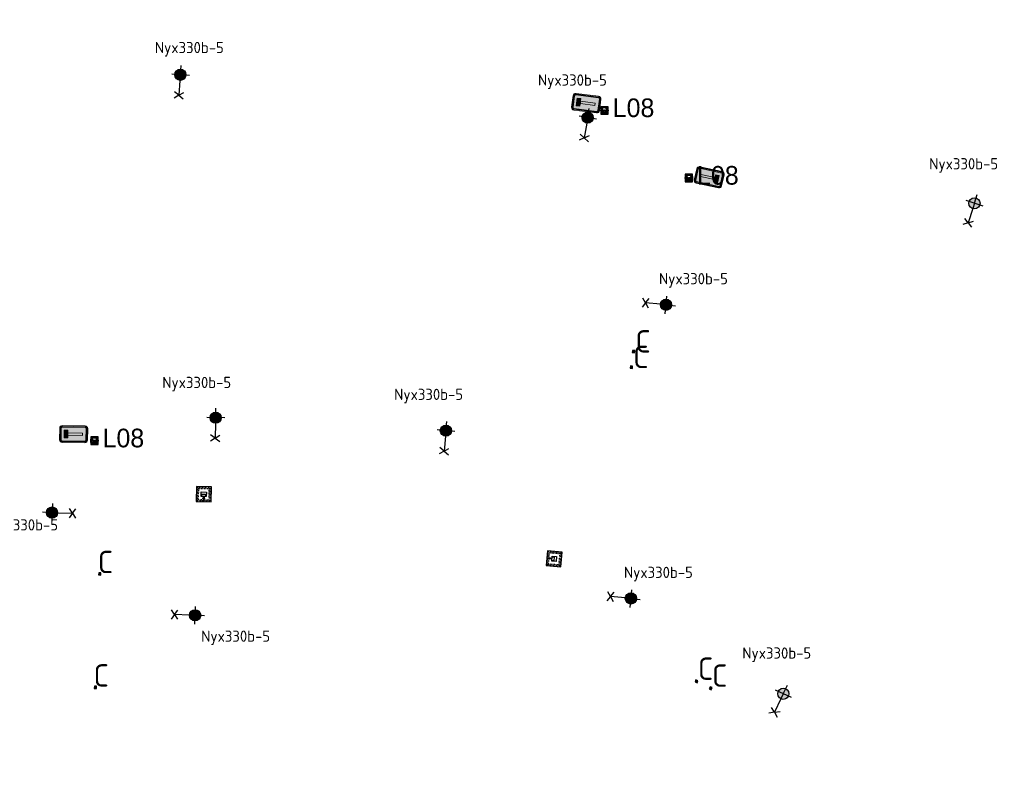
# Model space of a CAD drawing. Header units: metres. Extents: x 167358 to 169466, y 462430 to 462985.
# Tile 3 of 29: x 167509 to 167641, y 462631 to 462734. Entities that reach past the tile are written whole.
import ezdxf
from ezdxf.enums import TextEntityAlignment as Align

# ---------------------------------------------------------------- set-up
doc = ezdxf.new("R2018")
doc.units = ezdxf.units.M
doc.header["$LTSCALE"] = 0.2
doc.linetypes.add('DASHED', pattern=[0.75, 0.5, -0.25])
for name, color, linetype, lineweight in [('N-WE-IE-MEUBILAIR_WEGMEUBILAIR_CONTAINER-S', 162, 'Continuous', 25), ('N-WE-IE-MEUBILAIR_WEGMEUBILAIR_CONTAINER_ONDERGRONDS-S', 24, 'Continuous', 25), ('N-WE-IE-MEUBILAIR_WEGMEUBILAIR_LICHTMAST-S', 24, 'Continuous', 25), ('N-WE-IE-MEUBILAIR_WEGMEUBILAIR_VERKEERSBORD-S', 92, 'Continuous', 25), ('N-WE-VW-VERKEERSTEKEN_BORD_L-S', 7, 'Continuous', 25)]:
    doc.layers.add(name, color=color, linetype=linetype, lineweight=lineweight)
doc.layers.add('X_uitv', color=7, linetype='Continuous')
doc.styles.add('NLCS-ISO', font='NLCS-ISO.ttf')
doc.styles.add('ZURICH', font='ZURCHN.TTF')
picture_1 = doc.add_image_def('image1.png', size_in_pixel=(1080, 776))

# ---------------------------------------------------------------- blocks, each defined once
blk = doc.blocks.new('N-SIE-WEG_LICHTMAST_1UITHOUDER-SO')
h = blk.add_hatch(color=256)
edge = h.paths.add_edge_path()
edge.add_arc((0, 0), 1.5, 0, 360)
for p, q in [((-5.5, 0), (-6.34, 1.24)), ((-5.5, 0), (-6.34, -1.24)), ((-5.5, 0), (-4.66, 1.24)), ((-1.5, 0), (-5.5, 0)), ((-5.5, 0), (-4.66, -1.24)), ((0, 0), (-1.49, 0)), ((0, -2.42), (0, 2.33)), ((0, 0), (2.52, 0))]:
    blk.add_line(p, q)
blk.add_circle((0, 0), 1.5)
at = {"style": 'ZURICH'}
blk.add_attdef('TYPE', text='', height=3, dxfattribs=at).set_placement((6.91, 5.26), align=Align.BOTTOM_CENTER)
blk = doc.blocks.new('SIE-WEG_CONTAINER_TEGEL')
at = {"flags": 128}
blk.add_lwpolyline([(-0.15, -0.15), (0.15, -0.15), (0.15, 0.15), (-0.15, 0.15)], close=True, dxfattribs=at)
blk.add_solid([(-0.15, 0.15), (-0.15, -0.15), (0.15, 0.15), (0.15, -0.15)])
at = {"style": 'NLCS-ISO'}
blk.add_text('C', height=0.2, dxfattribs=at).set_placement((0, 0), align=Align.MIDDLE_CENTER)
blk.add_attdef('TEGEL', (0.09, 0.26), '', height=3, dxfattribs=at)
blk = doc.blocks.new('CONTAINER_ONDERGRONDSE_5000L')
at = {"ltscale": 0.2}
blk.add_lwpolyline([(0, 2), (0, 0), (2, 0), (2, 2)], close=True, dxfattribs=at)
at = {"color": 8, "linetype": 'DASHED', "ltscale": 0.2}
for points in [[(0.14, 1.86), (0.14, 0.14), (1.86, 0.14), (1.86, 1.86)], [(0.27, 1.72), (0.27, 0.27), (1.72, 0.27), (1.72, 1.72)]]:
    blk.add_lwpolyline(points, close=True, dxfattribs=at)
blk.add_lwpolyline([(0.65, 0.7), (0.65, 1.3), (1.35, 1.3), (1.35, 0.7)], close=True)
for points in [[(0.75, 0.7), (0.75, 1), (1.25, 1), (1.25, 0.7)], [(1, 0.7), (1.12, 0.38), (0.88, 0.38), (1, 0.7)], [(1, 0), (1, 0.7)]]:
    blk.add_lwpolyline(points)
blk = doc.blocks.new('N-SVW-VERKEERSTEKEN_BORD_L08-SO')
at = {"true_color": 0x007dc8}
h = blk.add_hatch(color=152, dxfattribs=at)
h.dxf.hatch_style = 1
h.paths.add_polyline_path([(-2.25, 3.05), (-2.25, -3.05, 0.414214), (-1.55, -3.75), (0, -3.75), (0, -3.55), (-1.55, -3.55, -0.414214), (-2.05, -3.05), (-2.05, 3.05, -0.414214), (-1.55, 3.55), (0, 3.55), (0, 3.75), (-1.55, 3.75, 0.414214)])
at = {"true_color": 0xffffff}
h = blk.add_hatch(color=7, dxfattribs=at)
h.dxf.hatch_style = 1
h.paths.add_polyline_path([(-1.55, -3.35, -0.414214), (-1.85, -3.05), (-1.85, 3.05, -0.414214), (-1.55, 3.35), (0, 3.35), (0, 3.55), (-1.55, 3.55, 0.414214), (-2.05, 3.05), (-2.05, -3.05, 0.414214), (-1.55, -3.55), (0, -3.55), (0, -3.35)])
at = {"true_color": 0x007dc8}
h = blk.add_hatch(color=152, dxfattribs=at)
h.dxf.hatch_style = 1
h.paths.add_polyline_path([(0, 3.35), (-1.55, 3.35, 0.414214), (-1.85, 3.05), (-1.85, -3.05, 0.414214), (-1.55, -3.35), (0, -3.35), (0, -2.35), (-0.3, -2.35), (-0.3, 1.55), (-1.05, 1.55), (-1.05, 2.55), (0, 2.55)])
h = blk.add_hatch(color=152, dxfattribs=at)
h.dxf.hatch_style = 1
h.paths.add_polyline_path([(1.55, 3.75), (0, 3.75), (0, 3.55), (1.55, 3.55, -0.414214), (2.05, 3.05), (2.05, -3.05, -0.414214), (1.55, -3.55), (0, -3.55), (0, -3.75), (1.55, -3.75, 0.414214), (2.25, -3.05), (2.25, 3.05, 0.414214)])
at = {"true_color": 0xffffff}
h = blk.add_hatch(color=7, dxfattribs=at)
h.dxf.hatch_style = 1
h.paths.add_polyline_path([(0, -3.35), (0, -3.55), (1.55, -3.55, 0.414214), (2.05, -3.05), (2.05, 3.05, 0.414214), (1.55, 3.55), (0, 3.55), (0, 3.35), (1.55, 3.35, -0.414214), (1.85, 3.05), (1.85, -3.05, -0.414214), (1.55, -3.35)])
at = {"true_color": 0x007dc8}
h = blk.add_hatch(color=152, dxfattribs=at)
h.dxf.hatch_style = 1
h.paths.add_polyline_path([(1.85, 3.05, 0.414214), (1.55, 3.35), (0, 3.35), (0, 2.55), (1.05, 2.55), (1.05, 1.55), (0.3, 1.55), (0.3, -2.35), (0, -2.35), (0, -3.35), (1.55, -3.35, 0.414214), (1.85, -3.05)])
at = {"true_color": 0xffffff}
h = blk.add_hatch(color=7, dxfattribs=at)
h.dxf.hatch_style = 1
h.paths.add_polyline_path([(0, 2.55), (-1.05, 2.55), (-1.05, 1.55), (0, 1.55), (0, 1.65), (-0.95, 1.65), (-0.95, 2.45), (0, 2.45)])
at = {"true_color": 0xff0000}
h = blk.add_hatch(color=1, dxfattribs=at)
h.dxf.hatch_style = 1
h.paths.add_polyline_path([(-0.95, 1.65), (0.95, 1.65), (0.95, 2.45), (-0.95, 2.45)])
at = {"true_color": 0xffffff}
h = blk.add_hatch(color=7, dxfattribs=at)
h.dxf.hatch_style = 1
h.paths.add_polyline_path([(0.3, 1.55), (0.3, -2.35), (-0.3, -2.35), (-0.3, 1.55)])
h = blk.add_hatch(color=7, dxfattribs=at)
h.dxf.hatch_style = 1
h.paths.add_polyline_path([(1.05, 2.55), (0, 2.55), (0, 2.45), (0.95, 2.45), (0.95, 1.65), (0, 1.65), (0, 1.55), (1.05, 1.55)])
at = {"color": 152, "lineweight": 0, "true_color": 0x007dc8}
blk.add_lwpolyline([(-1.55, -3.75), (1.55, -3.75, 0.414214), (2.25, -3.05), (2.25, 3.05, 0.414214), (1.55, 3.75), (-1.55, 3.75, 0.414214), (-2.25, 3.05), (-2.25, -3.05, 0.414214)], format="xyb", close=True, dxfattribs=at)
at = {"color": 7, "lineweight": 0, "true_color": 0xffffff}
for points in [[(-1.55, -3.55), (1.55, -3.55, 0.414214), (2.05, -3.05), (2.05, 3.05, 0.414214), (1.55, 3.55), (-1.55, 3.55, 0.414214), (-2.05, 3.05), (-2.05, -3.05, 0.414214)], [(-1.55, -3.35), (1.55, -3.35, 0.414214), (1.85, -3.05), (1.85, 3.05, 0.414214), (1.55, 3.35), (-1.55, 3.35, 0.414214), (-1.85, 3.05), (-1.85, -3.05, 0.414214)]]:
    blk.add_lwpolyline(points, format="xyb", close=True, dxfattribs=at)
for points in [[(-1.05, 1.55), (1.05, 1.55), (1.05, 2.55), (-1.05, 2.55)], [(-0.95, 1.65), (0.95, 1.65), (0.95, 2.45), (-0.95, 2.45)], [(0.3, 1.55), (0.3, -2.35), (-0.3, -2.35), (-0.3, 1.55)]]:
    blk.add_lwpolyline(points, close=True, dxfattribs=at)
blk = doc.blocks.new('N-SIE-WEG_VERKEERSBORD_PAAL-SO')
h = blk.add_hatch(color=256)
h.dxf.hatch_style = 1
h.paths.add_polyline_path([(-1, 0, 1), (1, 0, 1)])
h.paths.add_polyline_path([(0.8, 0, -1), (-0.8, 0, -1)], flags=16)
h = blk.add_hatch(color=256)
h.dxf.hatch_style = 1
h.paths.add_polyline_path([(0, 1), (-1, 1), (-0.8, 0.6, -0.037994), (-0.7, 0.71), (-0.77, 0.86), (-0.51, 0.86, -0.134934)])
h = blk.add_hatch(color=256)
h.dxf.hatch_style = 1
h.paths.add_polyline_path([(-0.86, 0.72), (-1, 1), (-1, 0, -0.134934), (-0.86, 0.51)])
h = blk.add_hatch(color=256)
h.dxf.hatch_style = 1
h.paths.add_polyline_path([(-0.51, -0.86), (-0.86, -0.86), (-0.86, -0.51, -0.134934), (-1, 0), (-1, -1), (0, -1, -0.134934)])
h = blk.add_hatch(color=256)
h.dxf.hatch_style = 1
h.paths.add_polyline_path([(-0.6, 0.52, 0.050318), (-0.69, 0.39), (-0.11, -0.79, 0.066661), (0.11, -0.79), (0.69, 0.39, 0.050318), (0.6, 0.52), (0, -0.69)])
h = blk.add_hatch(color=256)
h.dxf.hatch_style = 1
h.paths.add_polyline_path([(0.17, 0, 1), (-0.17, 0, 1)])
h = blk.add_hatch(color=256)
h.dxf.hatch_style = 1
h.paths.add_polyline_path([(1, 1), (0, 1, -0.134934), (0.51, 0.86), (0.77, 0.86), (0.7, 0.71, -0.037994), (0.8, 0.6)])
h = blk.add_hatch(color=256)
h.dxf.hatch_style = 1
h.paths.add_polyline_path([(1, 0, -0.134934), (0.86, -0.51), (0.86, -0.86), (0.51, -0.86, -0.134934), (0, -1), (1, -1)])
h = blk.add_hatch(color=256)
h.dxf.hatch_style = 1
h.paths.add_polyline_path([(1, 1), (0.86, 0.72), (0.86, 0.51, -0.134934), (1, 0)])
for points in [[(-1, -1), (1, -1), (1, 1), (-1, 1)], [(-0.86, -0.86), (0.86, -0.86), (0.86, 0.86), (-0.86, 0.86)]]:
    blk.add_lwpolyline(points, close=True)
at = {"flags": 128}
for points in [[(-1, 1), (0, -1), (1, 1)], [(-0.77, 0.86), (0, -0.69), (0.77, 0.86)]]:
    blk.add_lwpolyline(points, close=True, dxfattribs=at)
for radius in [1, 0.796, 0.171]:
    blk.add_circle((0, 0), radius)
at = {"lineweight": 30, "flags": 104}
blk.add_attdef('bordgegevens', text='', height=3, dxfattribs=at).set_placement((2.21, 3.21), align=Align.TOP_LEFT)
at = {"style": 'NLCS-ISO', "flags": 9}
for tag, p in [('PAAL', (2.21, -4.13)), ('LOCATIE', (2.21, -8.3))]:
    blk.add_attdef(tag, p, '', height=3, dxfattribs=at)

msp = doc.modelspace()

# ---------------------------------------------------------------- block references
at = {"layer": 'N-WE-IE-MEUBILAIR_WEGMEUBILAIR_CONTAINER-S'}
ref = msp.add_blockref('SIE-WEG_CONTAINER_TEGEL', (167591.13, 462689.27), dxfattribs=dict(at, rotation=262.0059156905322))
ref.add_attrib('TEGEL', 'C', (167591.38, 462689.14), dxfattribs={"layer": '0', "height": 3, "style": 'NLCS-ISO'})
ref = msp.add_blockref('SIE-WEG_CONTAINER_TEGEL', (167591.13, 462689.27), dxfattribs=dict(at, rotation=262.0059156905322))
ref.add_attrib('TEGEL', 'C', (167591.38, 462689.14), dxfattribs={"layer": '0', "height": 3, "style": 'NLCS-ISO'})
ref = msp.add_blockref('SIE-WEG_CONTAINER_TEGEL', (167590.84, 462687.19), dxfattribs=dict(at, rotation=262.0059156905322))
ref.add_attrib('TEGEL', 'C', (167591.08, 462687.06), dxfattribs={"layer": '0', "height": 3, "style": 'NLCS-ISO'})
ref = msp.add_blockref('SIE-WEG_CONTAINER_TEGEL', (167590.84, 462687.19), dxfattribs=dict(at, rotation=262.0059156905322))
ref.add_attrib('TEGEL', 'C', (167591.08, 462687.06), dxfattribs={"layer": '0', "height": 3, "style": 'NLCS-ISO'})
ref = msp.add_blockref('SIE-WEG_CONTAINER_TEGEL', (167519.55, 462659.48), dxfattribs=dict(at, rotation=87.99804071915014))
ref.add_attrib('TEGEL', 'C', (167519.29, 462659.58), dxfattribs={"layer": '0', "height": 3, "style": 'NLCS-ISO'})
ref = msp.add_blockref('SIE-WEG_CONTAINER_TEGEL', (167519.55, 462659.48), dxfattribs=dict(at, rotation=87.99804071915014))
ref.add_attrib('TEGEL', 'C', (167519.29, 462659.58), dxfattribs={"layer": '0', "height": 3, "style": 'NLCS-ISO'})
ref = msp.add_blockref('SIE-WEG_CONTAINER_TEGEL', (167599.57, 462645.09), dxfattribs=dict(at, rotation=334.0486619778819))
ref.add_attrib('TEGEL', 'C', (167599.76, 462645.28), dxfattribs={"layer": '0', "height": 3, "style": 'NLCS-ISO'})
ref = msp.add_blockref('SIE-WEG_CONTAINER_TEGEL', (167599.57, 462645.09), dxfattribs=dict(at, rotation=334.0486619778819))
ref.add_attrib('TEGEL', 'C', (167599.76, 462645.28), dxfattribs={"layer": '0', "height": 3, "style": 'NLCS-ISO'})
ref = msp.add_blockref('SIE-WEG_CONTAINER_TEGEL', (167518.97, 462644.29), dxfattribs=dict(at, rotation=89.31087452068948))
ref.add_attrib('TEGEL', 'C', (167518.72, 462644.38), dxfattribs={"layer": '0', "height": 3, "style": 'NLCS-ISO'})
ref = msp.add_blockref('SIE-WEG_CONTAINER_TEGEL', (167518.97, 462644.29), dxfattribs=dict(at, rotation=89.31087452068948))
ref.add_attrib('TEGEL', 'C', (167518.72, 462644.38), dxfattribs={"layer": '0', "height": 3, "style": 'NLCS-ISO'})
ref = msp.add_blockref('SIE-WEG_CONTAINER_TEGEL', (167601.46, 462644.17), dxfattribs=dict(at, rotation=334.0486619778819))
ref.add_attrib('TEGEL', 'C', (167601.65, 462644.36), dxfattribs={"layer": '0', "height": 3, "style": 'NLCS-ISO'})
ref = msp.add_blockref('SIE-WEG_CONTAINER_TEGEL', (167601.46, 462644.17), dxfattribs=dict(at, rotation=334.0486619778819))
ref.add_attrib('TEGEL', 'C', (167601.65, 462644.36), dxfattribs={"layer": '0', "height": 3, "style": 'NLCS-ISO'})
at = {"layer": 'N-WE-IE-MEUBILAIR_WEGMEUBILAIR_CONTAINER_ONDERGRONDS-S'}
for p, rotation in [((167532.47, 462669.18), 358.6650261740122), ((167579.58, 462662.59), 264.5602528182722)]:
    msp.add_blockref('CONTAINER_ONDERGRONDSE_5000L', p, dxfattribs=dict(at, rotation=rotation))
at = {"layer": 'N-WE-IE-MEUBILAIR_WEGMEUBILAIR_LICHTMAST-S'}
ref = msp.add_blockref('N-SIE-WEG_LICHTMAST_1UITHOUDER-SO', (167530.36, 462726.36), dxfattribs=dict(at, xscale=0.5, yscale=0.5, zscale=0.5, rotation=85.93164485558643))
ref.add_attrib('TYPE', 'Nyx330b-5', dxfattribs={"layer": '0', "height": 1.5, "style": 'NLCS-ISO'}).set_placement((167531.56, 462728.81), align=Align.BOTTOM_CENTER)
ref = msp.add_blockref('N-SIE-WEG_LICHTMAST_1UITHOUDER-SO', (167584.97, 462720.62), dxfattribs=dict(at, xscale=0.5, yscale=0.5, zscale=0.5, rotation=80.75053638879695))
ref.add_attrib('TYPE', 'Nyx330b-5', dxfattribs={"layer": '0', "height": 1.5, "style": 'NLCS-ISO'}).set_placement((167582.93, 462724.46), align=Align.BOTTOM_CENTER)
ref = msp.add_blockref('N-SIE-WEG_LICHTMAST_1UITHOUDER-SO', (167636.84, 462709.14), dxfattribs=dict(at, xscale=0.5, yscale=0.5, zscale=0.5, rotation=72.10394523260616))
ref.add_attrib('TYPE', 'Nyx330b-5', dxfattribs={"layer": '0', "height": 1.5, "style": 'NLCS-ISO'}).set_placement((167635.4, 462713.24), align=Align.BOTTOM_CENTER)
ref = msp.add_blockref('N-SIE-WEG_LICHTMAST_1UITHOUDER-SO', (167595.48, 462695.54), dxfattribs=dict(at, xscale=0.5, yscale=0.5, zscale=0.5, rotation=354.6983495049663))
ref.add_attrib('TYPE', 'Nyx330b-5', dxfattribs={"layer": '0', "height": 1.5, "style": 'NLCS-ISO'}).set_placement((167599.16, 462697.84), align=Align.BOTTOM_CENTER)
ref = msp.add_blockref('N-SIE-WEG_LICHTMAST_1UITHOUDER-SO', (167535.09, 462680.41), dxfattribs=dict(at, xscale=0.5, yscale=0.5, zscale=0.5, rotation=88.5663145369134))
ref.add_attrib('TYPE', 'Nyx330b-5', dxfattribs={"layer": '0', "height": 1.5, "style": 'NLCS-ISO'}).set_placement((167532.55, 462683.94), align=Align.BOTTOM_CENTER)
ref = msp.add_blockref('N-SIE-WEG_LICHTMAST_1UITHOUDER-SO', (167565.96, 462678.67), dxfattribs=dict(at, xscale=0.5, yscale=0.5, zscale=0.5, rotation=85.00987452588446))
ref.add_attrib('TYPE', 'Nyx330b-5', dxfattribs={"layer": '0', "height": 1.5, "style": 'NLCS-ISO'}).set_placement((167563.65, 462682.34), align=Align.BOTTOM_CENTER)
ref = msp.add_blockref('N-SIE-WEG_LICHTMAST_1UITHOUDER-SO', (167513.15, 462667.7), dxfattribs=dict(at, xscale=0.5, yscale=0.5, zscale=0.5, rotation=178.0510093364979))
ref.add_attrib('TYPE', 'Nyx330b-5', dxfattribs={"layer": '0', "height": 1.5, "style": 'NLCS-ISO'}).set_placement((167509.33, 462664.85), align=Align.BOTTOM_CENTER)
ref = msp.add_blockref('N-SIE-WEG_LICHTMAST_1UITHOUDER-SO', (167590.77, 462656.19), dxfattribs=dict(at, xscale=0.5, yscale=0.5, zscale=0.5, rotation=354.6983495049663))
ref.add_attrib('TYPE', 'Nyx330b-5', dxfattribs={"layer": '0', "height": 1.5, "style": 'NLCS-ISO'}).set_placement((167594.46, 462658.49), align=Align.BOTTOM_CENTER)
ref = msp.add_blockref('N-SIE-WEG_LICHTMAST_1UITHOUDER-SO', (167532.33, 462653.94), dxfattribs=dict(at, xscale=0.5, yscale=0.5, zscale=0.5, rotation=358.0617455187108))
ref.add_attrib('TYPE', 'Nyx330b-5', dxfattribs={"layer": '0', "height": 1.5, "style": 'NLCS-ISO'}).set_placement((167537.77, 462649.94), align=Align.BOTTOM_CENTER)
ref = msp.add_blockref('N-SIE-WEG_LICHTMAST_1UITHOUDER-SO', (167611.21, 462643.42), dxfattribs=dict(at, xscale=0.5, yscale=0.5, zscale=0.5, rotation=64.54590619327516))
ref.add_attrib('TYPE', 'Nyx330b-5', dxfattribs={"layer": '0', "height": 1.5, "style": 'NLCS-ISO'}).set_placement((167610.33, 462647.68), align=Align.BOTTOM_CENTER)
at = {"layer": 'N-WE-IE-MEUBILAIR_WEGMEUBILAIR_VERKEERSBORD-S', "ltscale": 0.2}
ref = msp.add_blockref('N-SIE-WEG_VERKEERSBORD_PAAL-SO', (167587.23, 462721.58), dxfattribs=dict(at, xscale=0.5, yscale=0.5, zscale=0.5))
lines = msp.add_mtext('L08', dxfattribs={"layer": '0', "insert": (167588.34, 462723.19), "char_height": 2.5, "attachment_point": 1})
ref.add_attrib('bordgegevens', '', (167588.34, 462723.19), dxfattribs={"flags": 104}).embed_mtext(lines)
ref = msp.add_blockref('N-SIE-WEG_VERKEERSBORD_PAAL-SO', (167598.55, 462712.53), dxfattribs=dict(at, xscale=0.5, yscale=0.5, zscale=0.5))
lines = msp.add_mtext('L08', dxfattribs={"layer": '0', "insert": (167599.65, 462714.14), "char_height": 2.5, "attachment_point": 1})
ref.add_attrib('bordgegevens', '', (167599.65, 462714.14), dxfattribs={"flags": 104}).embed_mtext(lines)
ref = msp.add_blockref('N-SIE-WEG_VERKEERSBORD_PAAL-SO', (167518.83, 462677.33), dxfattribs=dict(at, xscale=0.5, yscale=0.5, zscale=0.5))
lines = msp.add_mtext('L08', dxfattribs={"layer": '0', "insert": (167519.93, 462678.94), "char_height": 2.5, "attachment_point": 1})
ref.add_attrib('bordgegevens', '', (167519.93, 462678.94), dxfattribs={"flags": 104}).embed_mtext(lines)
at = {"layer": 'N-WE-VW-VERKEERSTEKEN_BORD_L-S', "xscale": 0.5, "yscale": 0.5, "zscale": 0.5}
for p, rotation in [((167584.78, 462722.56), 82.67134106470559), ((167601.27, 462712.62), 257.6959586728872), ((167516.04, 462678.21), 89.09713755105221)]:
    msp.add_blockref('N-SVW-VERKEERSTEKEN_BORD_L08-SO', p, dxfattribs=dict(at, rotation=rotation))

# ---------------------------------------------------------------- pictures from other files: only their frames are drawn
at = {"layer": 'X_uitv'}
image = msp.add_image(picture_1, insert=(167358.17, 462528.04), size_in_units=(577.77, 415.14), rotation=0.00819, dxfattribs=at)
image.dxf.flags = 7

doc.saveas('drawing.dxf')
